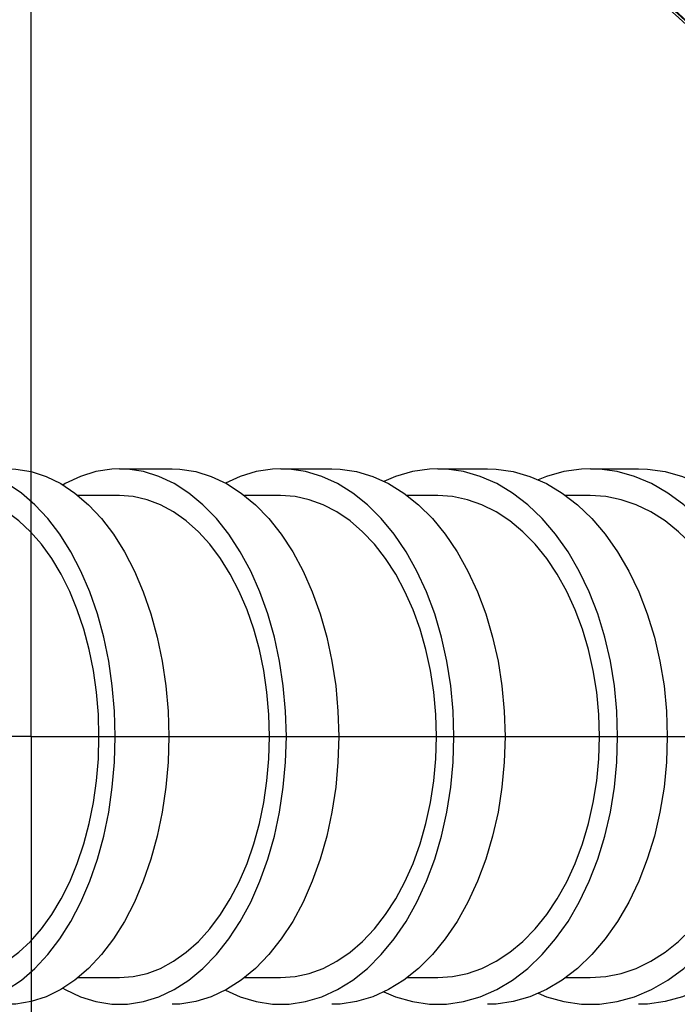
# Model space of a CAD drawing. Extents: x 0 to 594, y 0 to 420.
# Tile 47 of 71: x 305 to 315, y 332 to 347. Entities that reach past the tile are written whole.
import ezdxf

# ---------------------------------------------------------------- set-up
doc = ezdxf.new("R2010")
doc.units = 0
doc.header["$LTSCALE"] = 32.67
doc.linetypes.add('CENTER', pattern=[0.6, 0.375, -0.075, 0.075, -0.075])
doc.layers.get('0').update_dxf_attribs({"linetype": 'CONTINUOUS'})
for name, color, linetype in [('AXIS', 7, 'CONTINUOUS'), ('DRAFT', 7, 'CONTINUOUS'), ('DRIV_DIM', 7, 'CONTINUOUS'), ('ROUND', 7, 'CONTINUOUS')]:
    doc.layers.add(name, color=color, linetype=linetype)
doc.styles.get("Standard").update_dxf_attribs({"font": 'txt', "width": 0.8})
doc.dimstyles.new('DIMSTYLE_1', dxfattribs={"dimtxt": 3.8, "dimasz": 1.8, "dimexe": 2, "dimexo": 1.5, "dimgap": 0.95, "dimtad": 1, "dimdec": 3, "dimlfac": 5, "dimtxsty": 'STANDARD', "dimblk": 'OPEN', "dimblk1": 'OPEN', "dimblk2": 'OPEN', "dimcen": 0.09, "dimazin": 2, "dimtp": 0.001, "dimtm": 0.001, "dimtfac": 1, "dimtdec": 3, "dimtofl": 0, "dimtmove": 0, "dimatfit": 3, "dimtolj": 1})

# ---------------------------------------------------------------- blocks, each defined once
blk = doc.blocks.new('_OPEN')
at = {"color": 0, "linetype": 'BYBLOCK'}
for p, q in [((0, 0), (-1, 0.342)), ((-1, -0.342), (0, 0)), ((-1, 0), (0, 0))]:
    blk.add_line(p, q, dxfattribs=at)
blk = doc.blocks.new('*D5')
at = {"layer": 'DRIV_DIM', "color": 2, "linetype": 'CONTINUOUS'}
for p, q in [((89.548, 337.737), (89.548, 403.587)), ((349.748, 344.637), (349.748, 403.587)), ((89.548, 401.587), (219.648, 401.587)), ((349.748, 401.587), (219.648, 401.587))]:
    blk.add_line(p, q, dxfattribs=at)
at = {"layer": 'DRIV_DIM', "color": 2, "linetype": 'CONTINUOUS', "xscale": 1.8, "yscale": 1.8, "zscale": 1.8, "rotation": 180}
blk.add_blockref('_OPEN', (89.548, 401.587), dxfattribs=at)
at = {"layer": 'DRIV_DIM', "color": 2, "linetype": 'CONTINUOUS', "xscale": 1.8, "yscale": 1.8, "zscale": 1.8}
blk.add_blockref('_OPEN', (349.748, 401.587), dxfattribs=at)

msp = doc.modelspace()

# ---------------------------------------------------------------- linework, layer by layer
at = {"color": 7, "linetype": 'CONTINUOUS'}
for p, q in [((306.6674, 339.83685), (306.04733, 339.83686)), ((309.07543, 339.83684), (308.53396, 339.83684)), ((311.42179, 339.83691), (310.9641, 339.8369)), ((313.70021, 339.83693), (313.33203, 339.83693)), ((306.04733, 332.6368), (306.6674, 332.63681)), ((308.53396, 332.63683), (309.07543, 332.63682)), ((310.9641, 332.63677), (311.42179, 332.63675)), ((313.33203, 332.63673), (313.70021, 332.63673))]:
    msp.add_line(p, q, dxfattribs=at)
for points in [[(306.36151, 336.23683), (306.35231, 336.56886), (306.32477, 336.89825), (306.27915, 337.22186), (306.21578, 337.53727), (306.1353, 337.84132), (306.03826, 338.13199), (305.92567, 338.40616), (305.79824, 338.66215), (305.65738, 338.89714), (305.50392, 339.10972), (305.33956, 339.29754), (305.16531, 339.45945), (304.98304, 339.59371), (304.79394, 339.69944), (304.59994, 339.77555), (304.40246, 339.82151), (304.20331, 339.83687)], [(308.90869, 336.23683), (308.89914, 336.56885), (308.87054, 336.89825), (308.82317, 337.22185), (308.75736, 337.53726), (308.67378, 337.84131), (308.573, 338.13197), (308.45608, 338.40615), (308.32374, 338.66213), (308.17745, 338.89712), (308.01809, 339.1097), (307.8474, 339.29752), (307.66644, 339.45943), (307.47714, 339.59369), (307.28076, 339.69942), (307.0793, 339.77554), (306.8742, 339.82149), (306.6674, 339.83685)], [(311.40272, 336.23683), (311.3928, 336.56885), (311.36311, 336.89824), (311.31391, 337.22184), (311.24558, 337.53725), (311.1588, 337.8413), (311.05415, 338.13196), (310.93274, 338.40613), (310.79534, 338.66212), (310.64344, 338.89711), (310.47796, 339.10969), (310.30072, 339.29751), (310.11282, 339.45942), (309.91626, 339.59368), (309.71235, 339.69941), (309.50315, 339.77552), (309.29019, 339.82148), (309.07543, 339.83684)], [(313.83802, 336.23683), (313.82773, 336.56886), (313.79689, 336.89826), (313.74582, 337.22186), (313.67488, 337.53728), (313.58478, 337.84133), (313.47613, 338.132), (313.35009, 338.40618), (313.20743, 338.66217), (313.04973, 338.89716), (312.87793, 339.10974), (312.69392, 339.29757), (312.49884, 339.45948), (312.29477, 339.59374), (312.08307, 339.69948), (311.86588, 339.77559), (311.64478, 339.82155), (311.42179, 339.83691)], [(316.20816, 336.23683), (316.19747, 336.56886), (316.16547, 336.89826), (316.11246, 337.22187), (316.03882, 337.53728), (315.9453, 337.84134), (315.83253, 338.13201), (315.7017, 338.40619), (315.55362, 338.66218), (315.38992, 338.89718), (315.2116, 339.10976), (315.0206, 339.29758), (314.8181, 339.4595), (314.60629, 339.59376), (314.38654, 339.6995), (314.1611, 339.77561), (313.93161, 339.82157), (313.70021, 339.83693)], [(304.20331, 332.63679), (304.40243, 332.65215), (304.59992, 332.6981), (304.79391, 332.77421), (304.98301, 332.87994), (305.16529, 333.0142), (305.33954, 333.1761), (305.5039, 333.36392), (305.65736, 333.5765), (305.79823, 333.81148), (305.92566, 334.06747), (306.03824, 334.34164), (306.1353, 334.63231), (306.21577, 334.93636), (306.27914, 335.25178), (306.32477, 335.57537), (306.35231, 335.90478), (306.36151, 336.23683)], [(306.6674, 332.63681), (306.87418, 332.65217), (307.07927, 332.69812), (307.28074, 332.77423), (307.47712, 332.87996), (307.66641, 333.01421), (307.84738, 333.17612), (308.01807, 333.36394), (308.17744, 333.57652), (308.32373, 333.8115), (308.45606, 334.06749), (308.57298, 334.34166), (308.67377, 334.63233), (308.75735, 334.93637), (308.82316, 335.25179), (308.87054, 335.57538), (308.89914, 335.90478), (308.90869, 336.23683)], [(309.07543, 332.63682), (309.29016, 332.65218), (309.50312, 332.69813), (309.71232, 332.77425), (309.91624, 332.87997), (310.11279, 333.01423), (310.3007, 333.17614), (310.47793, 333.36395), (310.64342, 333.57653), (310.79532, 333.81151), (310.93273, 334.0675), (311.05414, 334.34167), (311.15879, 334.63234), (311.24557, 334.93638), (311.31391, 335.25179), (311.3631, 335.57538), (311.3928, 335.90478), (311.40272, 336.23683)], [(311.42179, 332.63675), (311.64475, 332.65211), (311.86585, 332.69806), (312.08304, 332.77418), (312.29475, 332.87991), (312.49881, 333.01416), (312.6939, 333.17608), (312.8779, 333.3639), (313.04971, 333.57648), (313.20741, 333.81146), (313.35008, 334.06746), (313.47612, 334.34163), (313.58477, 334.6323), (313.67487, 334.93635), (313.74581, 335.25177), (313.79689, 335.57537), (313.82772, 335.90478), (313.83802, 336.23683)], [(313.70021, 332.63673), (313.93158, 332.65209), (314.16107, 332.69804), (314.38651, 332.77416), (314.60626, 332.87989), (314.81808, 333.01415), (315.02057, 333.17606), (315.21157, 333.36388), (315.3899, 333.57646), (315.5536, 333.81145), (315.70168, 334.06745), (315.83251, 334.34162), (315.94529, 334.6323), (316.03881, 334.93635), (316.11245, 335.25177), (316.16547, 335.57537), (316.19747, 335.90477), (316.20816, 336.23683)]]:
    msp.add_lwpolyline(points, dxfattribs=at)
for start, end in [(15.533775, 164.096758), (195.903242, 344.466225)]:
    msp.add_arc((305.34808, 336.23683), 14.6, start, end, dxfattribs=at)
at = {"layer": 'AXIS', "color": 7, "linetype": 'CENTER'}
for q in [(305.34808, 357.02549), (284.55943, 336.23683), (351.95192, 336.23683), (305.34808, 315.44818)]:
    msp.add_line((305.34808, 336.23683), q, dxfattribs=at)
at = {"layer": 'AXIS', "color": 7, "linetype": 'CONTINUOUS'}
for p, q in [((306.67039, 340.23683), (307.45297, 340.23683)), ((309.07875, 340.23683), (309.84172, 340.23683)), ((311.42548, 340.23683), (312.16683, 340.23683)), ((313.70422, 340.23683), (314.42168, 340.23683))]:
    msp.add_line(p, q, dxfattribs=at)
for points in [[(306.60393, 336.23683), (306.59307, 336.61706), (306.5606, 336.99384), (306.5068, 337.36376), (306.43217, 337.72348), (306.33737, 338.06974), (306.22328, 338.3994), (306.09091, 338.70947), (305.94148, 338.99715), (305.77633, 339.25983), (305.59696, 339.49514), (305.40499, 339.70093), (305.20216, 339.87536), (304.99032, 340.01684), (304.77137, 340.12408), (304.5473, 340.19612), (304.32014, 340.2323), (304.20605, 340.23683)], [(305.00644, 340.23683), (305.12054, 340.2323), (305.3477, 340.19612), (305.57177, 340.12408), (305.79071, 340.01684), (306.00256, 339.87536), (306.20539, 339.70093), (306.39735, 339.49514), (306.57672, 339.25983), (306.74187, 338.99715), (306.89131, 338.70947), (307.02367, 338.3994), (307.13777, 338.06974), (307.23256, 337.72348), (307.3072, 337.36376), (307.361, 336.99384), (307.39347, 336.61706), (307.40433, 336.23683)], [(306.67039, 340.23683), (306.5519, 340.2323), (306.316, 340.19612), (306.0833, 340.12408), (305.85592, 340.01684), (305.8227, 339.99547)], [(309.16061, 336.23683), (309.14934, 336.61706), (309.11561, 336.99384), (309.05974, 337.36376), (308.98223, 337.72348), (308.88379, 338.06974), (308.7653, 338.3994), (308.62784, 338.70947), (308.47265, 338.99715), (308.30114, 339.25983), (308.11486, 339.49514), (307.9155, 339.70093), (307.70487, 339.87536), (307.48486, 340.01684), (307.25748, 340.12408), (307.02479, 340.19612), (306.78888, 340.2323), (306.67039, 340.23683)], [(307.45297, 340.23683), (307.57146, 340.2323), (307.80736, 340.19612), (308.04006, 340.12408), (308.26744, 340.01684), (308.48744, 339.87536), (308.69808, 339.70093), (308.89744, 339.49514), (309.08372, 339.25983), (309.25523, 338.99715), (309.41041, 338.70947), (309.54787, 338.3994), (309.66636, 338.06974), (309.76481, 337.72348), (309.84232, 337.36376), (309.89819, 336.99384), (309.93191, 336.61706), (309.94319, 336.23683)], [(309.07875, 340.23683), (308.95572, 340.2323), (308.71076, 340.19612), (308.46914, 340.12408), (308.25056, 340.0248)], [(311.66448, 336.23683), (311.65277, 336.61706), (311.61775, 336.99384), (311.55974, 337.36376), (311.47926, 337.72348), (311.37704, 338.06974), (311.254, 338.3994), (311.11127, 338.70947), (310.95013, 338.99715), (310.77204, 339.25983), (310.57862, 339.49514), (310.37161, 339.70093), (310.1529, 339.87536), (309.92446, 340.01684), (309.68836, 340.12408), (309.44674, 340.19612), (309.20178, 340.2323), (309.07875, 340.23683)], [(309.84172, 340.23683), (309.96476, 340.2323), (310.20971, 340.19612), (310.45133, 340.12408), (310.68743, 340.01684), (310.91587, 339.87536), (311.13459, 339.70093), (311.34159, 339.49514), (311.53501, 339.25983), (311.7131, 338.99715), (311.87424, 338.70947), (312.01697, 338.3994), (312.14001, 338.06974), (312.24223, 337.72348), (312.32271, 337.36376), (312.38072, 336.99384), (312.41574, 336.61706), (312.42745, 336.23683)], [(311.42548, 340.23683), (311.29775, 340.2323), (311.04344, 340.19612), (310.79259, 340.12408), (310.61876, 340.04803)], [(314.10995, 336.23683), (314.0978, 336.61706), (314.06144, 336.99384), (314.00121, 337.36376), (313.91766, 337.72348), (313.81154, 338.06974), (313.6838, 338.3994), (313.53562, 338.70947), (313.36833, 338.99715), (313.18344, 339.25983), (312.98263, 339.49514), (312.76772, 339.70093), (312.54065, 339.87536), (312.30349, 340.01684), (312.05837, 340.12408), (311.80752, 340.19612), (311.55321, 340.2323), (311.42548, 340.23683)], [(312.16683, 340.23683), (312.29456, 340.2323), (312.54887, 340.19612), (312.79972, 340.12408), (313.04484, 340.01684), (313.282, 339.87536), (313.50907, 339.70093), (313.72398, 339.49514), (313.92479, 339.25983), (314.10968, 338.99715), (314.27697, 338.70947), (314.42515, 338.3994), (314.55289, 338.06974), (314.65901, 337.72348), (314.74256, 337.36376), (314.80279, 336.99384), (314.83915, 336.61706), (314.8513, 336.23683)], [(313.70422, 340.23683), (313.57164, 340.2323), (313.30767, 340.19612), (313.0473, 340.12408), (312.9212, 340.07093)], [(316.49064, 336.23683), (316.47803, 336.61706), (316.44029, 336.99384), (316.37777, 337.36376), (316.29105, 337.72348), (316.18089, 338.06974), (316.04831, 338.3994), (315.8945, 338.70947), (315.72085, 338.99715), (315.52894, 339.25983), (315.3205, 339.49514), (315.09743, 339.70093), (314.86174, 339.87536), (314.61557, 340.01684), (314.36115, 340.12408), (314.10077, 340.19612), (313.83681, 340.2323), (313.70422, 340.23683)], [(314.42168, 340.23683), (314.55426, 340.2323), (314.81823, 340.19612), (315.0786, 340.12408), (315.33303, 340.01684), (315.5792, 339.87536), (315.81489, 339.70093), (316.03796, 339.49514), (316.24639, 339.25983), (316.4383, 338.99715), (316.61195, 338.70947), (316.76576, 338.3994), (316.89835, 338.06974), (317.0085, 337.72348), (317.09523, 337.36376), (317.15774, 336.99384), (317.19548, 336.61706), (317.2081, 336.23683)], [(304.20605, 332.23684), (304.32014, 332.24136), (304.5473, 332.27755), (304.77137, 332.34959), (304.99032, 332.45683), (305.20216, 332.5983), (305.40499, 332.77273), (305.59696, 332.97853), (305.77633, 333.21383), (305.94148, 333.47652), (306.09091, 333.7642), (306.22328, 334.07427), (306.33737, 334.40393), (306.43217, 334.75018), (306.5068, 335.1099), (306.5606, 335.47983), (306.59307, 335.85661), (306.60393, 336.23683)], [(307.40433, 336.23683), (307.39347, 335.85661), (307.361, 335.47983), (307.3072, 335.1099), (307.23256, 334.75018), (307.13777, 334.40393), (307.02367, 334.07427), (306.89131, 333.7642), (306.74187, 333.47652), (306.57672, 333.21383), (306.39735, 332.97853), (306.20539, 332.77273), (306.00256, 332.5983), (305.79071, 332.45683), (305.57177, 332.34959), (305.3477, 332.27755), (305.12054, 332.24136), (305.00644, 332.23684)], [(306.67039, 332.23684), (306.78888, 332.24136), (307.02479, 332.27755), (307.25748, 332.34959), (307.48486, 332.45683), (307.70487, 332.5983), (307.9155, 332.77273), (308.11486, 332.97853), (308.30114, 333.21383), (308.47265, 333.47652), (308.62784, 333.7642), (308.7653, 334.07427), (308.88379, 334.40393), (308.98223, 334.75018), (309.05974, 335.1099), (309.11561, 335.47983), (309.14934, 335.85661), (309.16061, 336.23683)], [(309.94319, 336.23683), (309.93191, 335.85661), (309.89819, 335.47983), (309.84232, 335.1099), (309.76481, 334.75018), (309.66636, 334.40393), (309.54787, 334.07427), (309.41041, 333.7642), (309.25523, 333.47652), (309.08372, 333.21383), (308.89744, 332.97853), (308.69808, 332.77273), (308.48744, 332.5983), (308.26744, 332.45683), (308.04006, 332.34959), (307.80736, 332.27755), (307.57146, 332.24136), (307.45297, 332.23684)], [(309.07875, 332.23684), (309.20178, 332.24136), (309.44674, 332.27755), (309.68836, 332.34959), (309.92446, 332.45683), (310.1529, 332.5983), (310.37161, 332.77273), (310.57862, 332.97853), (310.77204, 333.21383), (310.95013, 333.47652), (311.11127, 333.7642), (311.254, 334.07427), (311.37704, 334.40393), (311.47926, 334.75018), (311.55974, 335.1099), (311.61775, 335.47983), (311.65277, 335.85661), (311.66448, 336.23683)], [(312.42745, 336.23683), (312.41574, 335.85661), (312.38072, 335.47983), (312.32271, 335.1099), (312.24223, 334.75018), (312.14001, 334.40393), (312.01697, 334.07427), (311.87424, 333.7642), (311.7131, 333.47652), (311.53501, 333.21383), (311.34159, 332.97853), (311.13459, 332.77273), (310.91587, 332.5983), (310.68743, 332.45683), (310.45133, 332.34959), (310.20971, 332.27755), (309.96476, 332.24136), (309.84172, 332.23684)], [(311.42548, 332.23684), (311.55321, 332.24136), (311.80752, 332.27755), (312.05837, 332.34959), (312.30349, 332.45683), (312.54065, 332.5983), (312.76772, 332.77273), (312.98263, 332.97853), (313.18344, 333.21383), (313.36833, 333.47652), (313.53562, 333.7642), (313.6838, 334.07427), (313.81154, 334.40393), (313.91766, 334.75018), (314.00121, 335.1099), (314.06144, 335.47983), (314.0978, 335.85661), (314.10995, 336.23683)], [(314.8513, 336.23683), (314.83915, 335.85661), (314.80279, 335.47983), (314.74256, 335.1099), (314.65901, 334.75018), (314.55289, 334.40393), (314.42515, 334.07427), (314.27697, 333.7642), (314.10968, 333.47652), (313.92479, 333.21383), (313.72398, 332.97853), (313.50907, 332.77273), (313.282, 332.5983), (313.04484, 332.45683), (312.79972, 332.34959), (312.54887, 332.27755), (312.29456, 332.24136), (312.16683, 332.23684)], [(313.70422, 332.23684), (313.83681, 332.24136), (314.10077, 332.27755), (314.36115, 332.34959), (314.61557, 332.45683), (314.86174, 332.5983), (315.09743, 332.77273), (315.3205, 332.97853), (315.52894, 333.21383), (315.72085, 333.47652), (315.8945, 333.7642), (316.04831, 334.07427), (316.18089, 334.40393), (316.29105, 334.75018), (316.37777, 335.1099), (316.44029, 335.47983), (316.47803, 335.85661), (316.49064, 336.23683)], [(317.2081, 336.23683), (317.19548, 335.85661), (317.15774, 335.47983), (317.09523, 335.1099), (317.0085, 334.75018), (316.89835, 334.40393), (316.76576, 334.07427), (316.61195, 333.7642), (316.4383, 333.47652), (316.24639, 333.21383), (316.03796, 332.97853), (315.81489, 332.77273), (315.5792, 332.5983), (315.33303, 332.45683), (315.0786, 332.34959), (314.81823, 332.27755), (314.55426, 332.24136), (314.42168, 332.23684)], [(305.8227, 332.47819), (305.85592, 332.45683), (306.0833, 332.34959), (306.316, 332.27755), (306.5519, 332.24136), (306.67039, 332.23684)], [(308.25056, 332.44887), (308.46914, 332.34959), (308.71076, 332.27755), (308.95572, 332.24136), (309.07875, 332.23684)], [(310.61876, 332.42564), (310.79259, 332.34959), (311.04344, 332.27755), (311.29775, 332.24136), (311.42548, 332.23684)], [(312.9212, 332.40274), (313.0473, 332.34959), (313.30767, 332.27755), (313.57164, 332.24136), (313.70422, 332.23684)]]:
    msp.add_lwpolyline(points, dxfattribs=at)
at = {"layer": 'DRAFT', "color": 7, "linetype": 'CONTINUOUS'}
for start, end in [(15.657627, 163.982242), (196.017758, 344.342373)]:
    msp.add_arc((305.34808, 336.23683), 14.5, start, end, dxfattribs=at)
at = {"layer": 'ROUND', "color": 7, "linetype": 'CONTINUOUS'}
for start, end in [(13.889668, 103.953907), (256.046093, 346.110332)]:
    msp.add_arc((305.34808, 336.23683), 16.381, start, end, dxfattribs=at)
at = {"layer": 'ROUND', "color": 9, "linetype": 'CONTINUOUS'}
for radius, start, end in [(16.22259, 14.15604, 103.953907), (14.48992, 15.679683, 163.971283), (14.45685, 15.754142, 163.93404), (14.48992, 196.028717, 344.320317), (14.45685, 196.06596, 344.245858), (16.22259, 256.046093, 345.84396)]:
    msp.add_arc((305.34808, 336.23683), radius, start, end, dxfattribs=at)

# ---------------------------------------------------------------- dimensions: what is measured, and where the dimension line sits
at = {"layer": 'DRIV_DIM', "color": 2, "linetype": 'CONTINUOUS'}
dim = msp.add_linear_dim(base=(89.54808, 401.58718), p1=(349.74808, 343.13683), p2=(89.54808, 336.23683), angle=180, text='(<>)', dimstyle='DIMSTYLE_1', dxfattribs=at)
dim.commit()
dim.dimension.update_dxf_attribs({"geometry": '*D5', "text_midpoint": (210.52808, 401.58718), "dimtype": 160})

doc.saveas('drawing.dxf')
